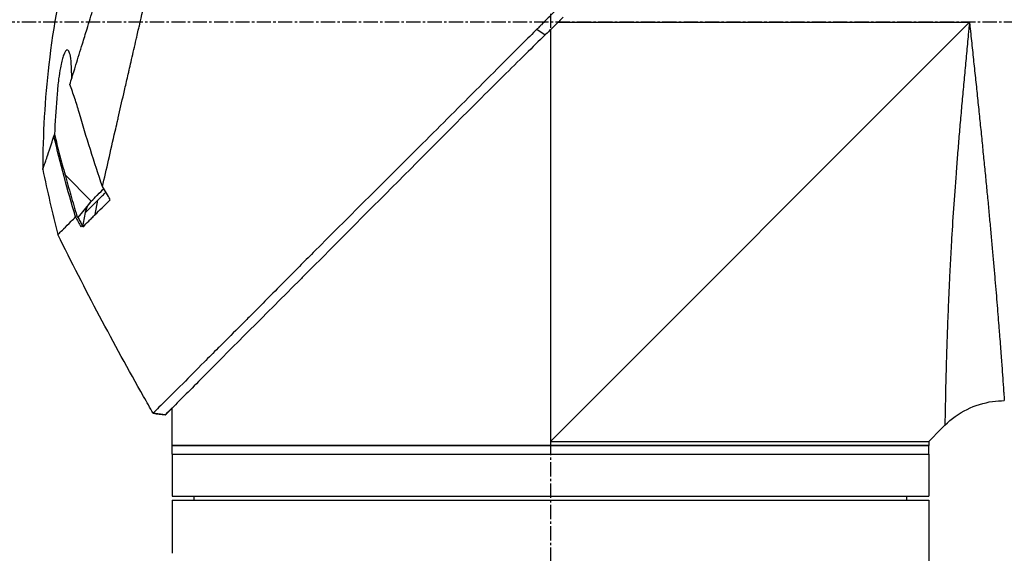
# Model space of a CAD drawing. Header units: millimetres. Extents: x 0 to 5219, y 0 to 2970.
# Tile 87 of 237: x 367 to 484, y 2175 to 2238. Entities that reach past the tile are written whole.
import ezdxf

# ---------------------------------------------------------------- set-up
doc = ezdxf.new("R2010")
doc.units = ezdxf.units.MM
doc.header["$LTSCALE"] = 0.2
doc.linetypes.add('CENTER2', pattern=[1.125, 0.75, -0.125, 0.125, -0.125])
doc.layers.add('02_Center Line', color=1, linetype='CENTER2')

# ---------------------------------------------------------------- blocks, each defined once
blk = doc.blocks.new('A$C49a5a934')
for p, q in [((154.63, 1496.18), (155.63, 1495.5)), ((156.25, 1447.15), (206.1, 1497)), ((156.25, 1496.11), (156.25, 1447.15)), ((157.15, 1497), (206.1, 1497)), ((98.49, 1478.85), (101.61, 1475.72)), ((102.71, 1476.16), (102.71, 1476.16)), ((101.47, 1475.57), (100.02, 1473.77)), ((102.08, 1474.12), (102.39, 1475.84)), ((99.79, 1473.9), (99.79, 1473.9)), ((101.17, 1474.63), (101.17, 1474.63)), ((209.88, 1457), (209.88, 1457)), ((110.41, 1450.31), (108.96, 1450.49)), ((108.96, 1450.49), (108.96, 1450.49)), ((111.25, 1448.65), (111.25, 1451.15)), ((111.25, 1448.65), (111.25, 1448.65)), ((111.25, 1446.65), (111.25, 1448.65)), ((202.75, 1448.65), (201.25, 1447.15)), ((202.75, 1448.65), (203.17, 1449.07)), ((202.75, 1448.65), (202.75, 1448.65)), ((201.25, 1447.15), (201.25, 1446.65)), ((201.25, 1447.15), (201.25, 1447.15)), ((201.25, 1446.65), (111.25, 1446.65)), ((111.25, 1446.65), (201.25, 1446.65)), ((111.25, 1445.65), (111.25, 1446.65)), ((111.25, 1445.65), (201.25, 1445.65)), ((111.25, 1445.65), (111.25, 1440.65)), ((111.25, 1445.65), (201.25, 1445.65)), ((201.25, 1445.65), (201.25, 1446.65)), ((201.25, 1445.65), (201.25, 1440.65)), ((111.25, 1440.65), (201.25, 1440.65)), ((111.25, 1440.15), (201.25, 1440.15)), ((111.25, 1440.15), (111.25, 1433.84)), ((113.86, 1440.15), (113.85, 1440.65)), ((198.64, 1440.15), (198.65, 1440.65)), ((201.25, 1440.15), (201.25, 1437.15)), ((201.25, 1436.65), (201.25, 1425.7))]:
    blk.add_line(p, q)
at = {"extrusion": (0, 0, -1)}
for centre, major_axis, ratio, start_param, end_param in [((280.96, 1527.65), (44.19, -183.8), 1, 1.51817, 1.570796), ((2518.5, 2914), (765.25, 2704.52), 0.999799, 3.899585, 3.900232), ((126.79, 1499.87), (-29.02, -28.06), 0.006576, 0.377371, 0.391215), ((94.56, 1470.26), (157.24, -287.66), 0.019111, 4.710355, 4.714425), ((127.59, 1498.98), (-29.37, -28.27), 0.004865, 5.887634, 5.901943), ((189.95, 1508.95), (-92.5, 175.69), 0.499327, 4.653394, 4.763255), ((449.08, 1645.73), (-133.4, 370.15), 0.996605, 4.537773, 4.543581)]:
    blk.add_ellipse(centre, major_axis=major_axis, ratio=ratio, start_param=start_param, end_param=end_param, dxfattribs=at)
for points, knots in [([(102.94, 1477.46), (103.41, 1479.48), (103.91, 1481.67), (104.53, 1484.4), (104.62, 1484.75), (104.74, 1485.29), (104.78, 1485.47), (105.04, 1486.62), (105.24, 1487.5), (105.59, 1489.01), (105.72, 1489.6), (105.92, 1490.46), (105.99, 1490.77), (106.08, 1491.15), (106.1, 1491.23), (106.19, 1491.63), (106.27, 1491.97), (106.52, 1493.07), (106.7, 1493.85), (106.93, 1494.84), (106.97, 1495.04), (107.08, 1495.52), (107.14, 1495.79), (107.24, 1496.23), (107.29, 1496.41), (107.87, 1498.96), (108.43, 1501.4), (109.14, 1504.49), (109.28, 1505.12), (109.57, 1506.37), (109.71, 1506.98), (110.13, 1508.82), (110.4, 1510.03), (110.76, 1511.56), (110.83, 1511.88), (110.98, 1512.52), (111.05, 1512.84), (111.16, 1513.33), (111.2, 1513.48), (111.27, 1513.79), (111.3, 1513.94), (111.46, 1514.65), (111.6, 1515.22), (111.79, 1516.09), (111.86, 1516.38), (111.99, 1516.96), (112.06, 1517.24), (112.26, 1518.1), (112.38, 1518.67), (112.77, 1520.34), (113.02, 1521.45), (113.52, 1523.61), (113.76, 1524.67), (114.23, 1526.74), (114.46, 1527.74), (114.8, 1529.2), (114.91, 1529.68), (115.12, 1530.62), (115.23, 1531.08), (115.44, 1531.98), (115.54, 1532.43), (116.04, 1534.6), (116.4, 1536.17), (116.96, 1538.63), (117.18, 1539.59), (117.51, 1541.05), (117.64, 1541.62), (117.8, 1542.29), (117.84, 1542.46), (117.89, 1542.7), (117.91, 1542.77), (117.95, 1542.97), (117.98, 1543.09), (118.05, 1543.4), (118.09, 1543.58), (118.15, 1543.85), (118.18, 1543.95), (118.21, 1544.07), (118.21, 1544.11), (118.24, 1544.24), (118.26, 1544.32), (118.29, 1544.43), (118.29, 1544.46), (118.29, 1544.46)], [0.000001, 0.000001, 0.000001, 0.000001, 0.87198, 0.87198, 0.998176, 0.998176, 1.064575, 1.064575, 1.41457, 1.41457, 1.596219, 1.596219, 1.693857, 1.693857, 1.719166, 1.719166, 1.837725, 1.837725, 2.111396, 2.111396, 2.182409, 2.182409, 2.276499, 2.276499, 2.337341, 2.337341, 3.162147, 3.162147, 3.373842, 3.373842, 3.579811, 3.579811, 3.984502, 3.984502, 4.09507, 4.09507, 4.202311, 4.202311, 4.255972, 4.255972, 4.304596, 4.304596, 4.486711, 4.486711, 4.581165, 4.581165, 4.673894, 4.673894, 4.859509, 4.859509, 5.231419, 5.231419, 5.60592, 5.60592, 5.979077, 5.979077, 6.165933, 6.165933, 6.351964, 6.351964, 6.539189, 6.539189, 7.288579, 7.288579, 7.860772, 7.860772, 8.290537, 8.290537, 8.451715, 8.451715, 8.522248, 8.522248, 8.654959, 8.654959, 8.889881, 8.889881, 9.06617, 9.06617, 9.132077, 9.132077, 9.362293, 9.362293, 9.592797, 9.592797, 9.592797, 9.592797]), ([(99.06, 1489.6), (99.15, 1489.88), (99.24, 1490.17), (99.41, 1490.74), (99.51, 1491.04), (99.66, 1491.53), (99.72, 1491.73), (100.03, 1492.75), (100.29, 1493.59), (100.74, 1495.03), (100.92, 1495.62), (101.35, 1497.01), (101.6, 1497.83), (102.01, 1499.13), (102.15, 1499.61), (102.47, 1500.65), (102.65, 1501.2), (103.02, 1502.41), (103.22, 1503.06), (103.65, 1504.46), (103.88, 1505.21), (104.39, 1506.84), (104.65, 1507.71), (105, 1508.81), (105.07, 1509.03), (105.29, 1509.75), (105.45, 1510.25), (105.77, 1511.24), (105.92, 1511.74), (106.24, 1512.73), (106.4, 1513.23), (106.72, 1514.21), (106.88, 1514.71), (107.18, 1515.63), (107.33, 1516.1), (107.55, 1516.8), (107.63, 1517.05), (107.87, 1517.79), (108.02, 1518.27), (108.31, 1519.18), (108.45, 1519.61), (108.74, 1520.51), (108.89, 1520.99), (109.19, 1521.92), (109.33, 1522.38), (110.06, 1524.66), (110.61, 1526.4), (111.26, 1528.45), (111.38, 1528.85), (111.63, 1529.64), (111.76, 1530.03), (112.11, 1531.17), (112.34, 1531.89), (112.77, 1533.28), (112.98, 1533.94), (113.34, 1535.09), (113.49, 1535.59), (113.9, 1536.9), (114.12, 1537.64), (114.46, 1538.76), (114.58, 1539.18), (114.77, 1539.82), (114.84, 1540.07), (114.94, 1540.43), (114.98, 1540.57), (115.02, 1540.73), (115.03, 1540.77), (115.08, 1540.94), (115.1, 1541.05), (115.14, 1541.18), (115.15, 1541.22), (115.15, 1541.22)], [0.000001, 0.000001, 0.000001, 0.000001, 0.11946, 0.11946, 0.241052, 0.241052, 0.321692, 0.321692, 0.643653, 0.643653, 0.858623, 0.858623, 1.144694, 1.144694, 1.308122, 1.308122, 1.494874, 1.494874, 1.708069, 1.708069, 1.951832, 1.951832, 2.230695, 2.230695, 2.303189, 2.303189, 2.46479, 2.46479, 2.625297, 2.625297, 2.787922, 2.787922, 2.946664, 2.946664, 3.08253, 3.08253, 3.156368, 3.156368, 3.305764, 3.305764, 3.43529, 3.43529, 3.579096, 3.579096, 3.721833, 3.721833, 4.292184, 4.292184, 4.435257, 4.435257, 4.578157, 4.578157, 4.862917, 4.862917, 5.148905, 5.148905, 5.393875, 5.393875, 5.822939, 5.822939, 6.144758, 6.144758, 6.385994, 6.385994, 6.566823, 6.566823, 6.63475, 6.63475, 6.873456, 6.873456, 7.112007, 7.112007, 7.112007, 7.112007]), ([(103.44, 1518.7), (99.89, 1510.22), (97.61, 1501.12), (96.08, 1487.85), (95.84, 1483.67), (95.83, 1479.5)], [0, 0, 0, 0, 2.758267, 2.758267, 4.009408, 4.009408, 4.009408, 4.009408]), ([(156.77, 1498.35), (156.72, 1498.29), (156.63, 1498.2), (156.42, 1497.99), (156.34, 1497.9), (156.07, 1497.62), (155.89, 1497.44), (155.53, 1497.08), (155.34, 1496.88), (155.08, 1496.63), (154.99, 1496.54), (154.77, 1496.32), (154.66, 1496.21), (154.63, 1496.18)], [0.0012617, 0.0012617, 0.0012617, 0.0012617, 0.0227877, 0.0227877, 0.0388309, 0.0388309, 0.0709865, 0.0709865, 0.1023123, 0.1023123, 0.1191004, 0.1191004, 0.1425667, 0.1425667, 0.1425667, 0.1425667]), ([(157.76, 1497.62), (157.71, 1497.57), (157.4, 1497.25), (157.04, 1496.89), (156.86, 1496.71), (156.5, 1496.35), (156.32, 1496.18), (155.98, 1495.84), (155.69, 1495.56), (155.62, 1495.5)], [0.00043088, 0.00043088, 0.00043088, 0.00043088, 0.0154414, 0.0154414, 0.03075173, 0.03075173, 0.04552895, 0.04552895, 0.05960793, 0.05960793, 0.05960793, 0.05960793]), ([(154.63, 1496.18), (154.36, 1495.91), (154.11, 1495.67), (153.49, 1495.04), (153.2, 1494.75), (152.34, 1493.9), (151.77, 1493.33), (150.06, 1491.61), (148.92, 1490.47), (145.51, 1487.06), (143.26, 1484.81), (135.92, 1477.48), (131.69, 1473.29), (127.67, 1469.26), (127.12, 1468.71), (126.05, 1467.63), (125.51, 1467.09), (123.6, 1465.17), (122.34, 1463.88), (120.73, 1462.27), (120.34, 1461.89), (119.16, 1460.7), (118.4, 1459.94), (117.35, 1458.89), (117.03, 1458.57), (116.14, 1457.68), (115.58, 1457.12), (114.12, 1455.66), (113.28, 1454.79), (111.39, 1452.92), (110.48, 1452.03), (109.57, 1451.12), (109.34, 1450.88), (109.11, 1450.65), (109.05, 1450.59), (109.01, 1450.54), (109, 1450.53), (108.99, 1450.52), (108.98, 1450.51), (108.97, 1450.5), (108.97, 1450.5), (108.97, 1450.5), (108.96, 1450.5), (108.96, 1450.49), (108.96, 1450.49), (108.96, 1450.49), (108.96, 1450.49), (108.96, 1450.49)], [0, 0, 0, 0, 0.115596, 0.115596, 0.212113, 0.212113, 0.405093, 0.405093, 0.790972, 0.790972, 1.563393, 1.563393, 3.332159, 3.332159, 3.60987, 3.60987, 3.890806, 3.890806, 4.623507, 4.623507, 4.856845, 4.856845, 5.35641, 5.35641, 5.576842, 5.576842, 5.990665, 5.990665, 6.711546, 6.711546, 7.79125, 7.79125, 8.330789, 8.330789, 8.599474, 8.599474, 8.666532, 8.666532, 8.716444, 8.716444, 8.791539, 8.791539, 8.829086, 8.829086, 8.847858, 8.847858, 8.871461, 8.871461, 8.871461, 8.871461]), ([(206.1, 1497), (206.08, 1496.81), (206.04, 1496.43), (205.97, 1495.66), (205.84, 1494.32), (205.66, 1492.42), (205.45, 1490.15), (205.24, 1487.9), (205.04, 1485.65), (204.85, 1483.41), (204.67, 1481.2), (204.44, 1478.31), (204.19, 1474.81), (204, 1471.78), (203.89, 1469.82), (203.82, 1468.52), (203.74, 1466.96), (203.65, 1465.15), (203.58, 1463.43), (203.51, 1461.79), (203.46, 1460.23), (203.41, 1459), (203.38, 1458.05), (203.36, 1457.13), (203.32, 1456.05), (203.28, 1454.47), (203.24, 1452.76), (203.22, 1451.54), (203.2, 1450.86), (203.2, 1450.45), (203.18, 1449.82), (203.18, 1449.35), (203.17, 1449.11), (203.17, 1449.07), (203.17, 1449.07)], [-0.00005585, -0.00005585, -0.00005585, -0.00005585, 0.00051707, 0.00109, 0.00223584, 0.00452754, 0.00681923, 0.00911093, 0.01140263, 0.01369432, 0.01598602, 0.01827771, 0.0228611, 0.02744449, 0.02859034, 0.02973619, 0.03202788, 0.03431958, 0.03661127, 0.03890297, 0.04119466, 0.04348636, 0.04463221, 0.04577806, 0.04806975, 0.05036145, 0.05494484, 0.05952823, 0.06067408, 0.06181992, 0.06411162, 0.06869501, 0.0709867, 0.07327246, 0.07327246, 0.07327246, 0.07327246]), ([(206.1, 1497), (206.12, 1496.82), (206.14, 1496.63), (206.16, 1496.45), (206.18, 1496.26), (206.2, 1496.08), (206.22, 1495.89), (206.26, 1495.52), (206.29, 1495.16), (206.33, 1494.79), (206.37, 1494.42), (206.41, 1494.05), (206.45, 1493.69), (206.49, 1493.32), (206.53, 1492.96), (206.57, 1492.59), (206.64, 1491.86), (206.72, 1491.14), (206.8, 1490.41), (206.88, 1489.69), (206.95, 1488.97), (207.03, 1488.25), (207.1, 1487.53), (207.18, 1486.81), (207.25, 1486.1), (207.25, 1486.09), (207.25, 1486.09), (207.25, 1486.09), (207.32, 1485.38), (207.4, 1484.67), (207.47, 1483.97), (207.47, 1483.96), (207.47, 1483.96), (207.47, 1483.95), (207.51, 1483.6), (207.54, 1483.25), (207.58, 1482.91), (207.58, 1482.9), (207.58, 1482.9), (207.58, 1482.89), (207.61, 1482.55), (207.65, 1482.2), (207.68, 1481.86), (207.68, 1481.86), (207.68, 1481.85), (207.68, 1481.85), (207.75, 1481.16), (207.82, 1480.48), (207.89, 1479.81), (207.89, 1479.8), (207.89, 1479.8), (207.89, 1479.79), (207.96, 1479.12), (208.02, 1478.45), (208.09, 1477.8), (208.09, 1477.79), (208.09, 1477.79), (208.09, 1477.78), (208.15, 1477.13), (208.21, 1476.48), (208.27, 1475.84), (208.27, 1475.83), (208.27, 1475.83), (208.28, 1475.82), (208.34, 1475.18), (208.4, 1474.54), (208.46, 1473.91), (208.51, 1473.29), (208.57, 1472.67), (208.63, 1472.06), (208.63, 1472.06), (208.63, 1472.05), (208.63, 1472.05), (208.66, 1471.74), (208.69, 1471.44), (208.71, 1471.13), (208.74, 1470.84), (208.77, 1470.54), (208.79, 1470.25), (208.79, 1470.24), (208.79, 1470.24), (208.79, 1470.23), (208.82, 1469.94), (208.85, 1469.65), (208.87, 1469.36), (208.87, 1469.36), (208.87, 1469.35), (208.87, 1469.35), (208.9, 1469.06), (208.92, 1468.78), (208.95, 1468.5), (208.95, 1468.49), (208.95, 1468.49), (208.95, 1468.48), (209, 1467.91), (209.05, 1467.35), (209.1, 1466.81), (209.14, 1466.27), (209.19, 1465.74), (209.23, 1465.23), (209.23, 1465.22), (209.23, 1465.22), (209.23, 1465.22), (209.27, 1464.7), (209.32, 1464.2), (209.36, 1463.71), (209.36, 1463.71), (209.36, 1463.7), (209.36, 1463.7), (209.4, 1463.21), (209.44, 1462.73), (209.47, 1462.27), (209.47, 1462.27), (209.47, 1462.26), (209.48, 1462.26), (209.51, 1461.8), (209.55, 1461.35), (209.58, 1460.91), (209.58, 1460.91), (209.58, 1460.9), (209.58, 1460.9), (209.6, 1460.68), (209.62, 1460.47), (209.63, 1460.26), (209.63, 1460.25), (209.64, 1460.25), (209.64, 1460.25), (209.65, 1460.04), (209.67, 1459.83), (209.68, 1459.63), (209.68, 1459.62), (209.68, 1459.62), (209.68, 1459.62), (209.72, 1459.21), (209.75, 1458.81), (209.78, 1458.43), (209.78, 1458.43), (209.78, 1458.43), (209.78, 1458.43), (209.81, 1458.05), (209.83, 1457.69), (209.86, 1457.34), (209.86, 1457.34), (209.86, 1457.34), (209.86, 1457.34), (209.88, 1456.99), (209.91, 1456.66), (209.93, 1456.34), (209.96, 1456.03), (209.98, 1455.74), (210, 1455.46), (210, 1455.45), (210, 1455.45), (210, 1455.45), (210.04, 1454.89), (210.07, 1454.39), (210.11, 1453.96), (210.11, 1453.85), (210.12, 1453.75), (210.13, 1453.65), (210.13, 1453.55), (210.14, 1453.45), (210.15, 1453.36), (210.16, 1453.18), (210.17, 1453.02), (210.18, 1452.87), (210.2, 1452.58), (210.22, 1452.37), (210.23, 1452.22), (210.23, 1452.15), (210.24, 1452.09), (210.24, 1452.06), (210.24, 1452.02), (210.24, 1452), (210.24, 1452), (210.24, 1452), (210.24, 1452), (210.24, 1452)], [-0.00005797, -0.00005797, -0.00005797, -0.00005797, 0.00049405, 0.00049405, 0.00049405, 0.00104607, 0.00104607, 0.00104607, 0.0021501, 0.0021501, 0.0021501, 0.00325414, 0.00325414, 0.00325414, 0.00435817, 0.00435817, 0.00435817, 0.00656624, 0.00656624, 0.00656624, 0.00877431, 0.00877431, 0.00877431, 0.01098238, 0.01098238, 0.01098238, 0.01099361, 0.01099361, 0.01099361, 0.01319044, 0.01319044, 0.01319044, 0.01320357, 0.01320357, 0.01320357, 0.01429448, 0.01429448, 0.01429448, 0.01430847, 0.01430847, 0.01430847, 0.01539851, 0.01539851, 0.01539851, 0.01541335, 0.01541335, 0.01541335, 0.01760658, 0.01760658, 0.01760658, 0.01762291, 0.01762291, 0.01762291, 0.01981465, 0.01981465, 0.01981465, 0.01983223, 0.01983223, 0.01983223, 0.02202272, 0.02202272, 0.02202272, 0.02204132, 0.02204132, 0.02204132, 0.02425053, 0.02425053, 0.02425053, 0.02643885, 0.02643885, 0.02643885, 0.02645881, 0.02645881, 0.02645881, 0.02756281, 0.02756281, 0.02756281, 0.02864692, 0.02864692, 0.02864692, 0.02866725, 0.02866725, 0.02866725, 0.02975095, 0.02975095, 0.02975095, 0.02977133, 0.02977133, 0.02977133, 0.03085499, 0.03085499, 0.03085499, 0.03087541, 0.03087541, 0.03087541, 0.03308346, 0.03308346, 0.03308346, 0.03527112, 0.03527112, 0.03527112, 0.03529119, 0.03529119, 0.03529119, 0.03747919, 0.03747919, 0.03747919, 0.03749882, 0.03749882, 0.03749882, 0.03968726, 0.03968726, 0.03968726, 0.03970627, 0.03970627, 0.03970627, 0.04189533, 0.04189533, 0.04189533, 0.04191356, 0.04191356, 0.04191356, 0.04299936, 0.04299936, 0.04299936, 0.04301713, 0.04301713, 0.04301713, 0.0441034, 0.0441034, 0.0441034, 0.0441207, 0.0441207, 0.0441207, 0.04631147, 0.04631147, 0.04631147, 0.04632769, 0.04632769, 0.04632769, 0.04851953, 0.04851953, 0.04851953, 0.0485346, 0.0485346, 0.0485346, 0.05074146, 0.05074146, 0.05074146, 0.05293567, 0.05293567, 0.05293567, 0.05294817, 0.05294817, 0.05294817, 0.05735181, 0.05735181, 0.05735181, 0.05845584, 0.05845584, 0.05845584, 0.05955987, 0.05955987, 0.05955987, 0.06176794, 0.06176794, 0.06176794, 0.06618408, 0.06618408, 0.06618408, 0.06839215, 0.06839215, 0.06839215, 0.07060022, 0.07060022, 0.07060022, 0.07060712, 0.07060712, 0.07060712, 0.07060712]), ([(155.62, 1495.5), (154.85, 1494.76), (154.09, 1494.01), (152.41, 1492.37), (151.5, 1491.47), (148.65, 1488.64), (146.71, 1486.7), (140.79, 1480.77), (136.84, 1476.79), (131.09, 1471.03), (129.16, 1469.1), (126.99, 1466.92), (126.68, 1466.61), (122.19, 1462.11), (118.39, 1458.32), (115.32, 1455.23), (115.12, 1455.03), (114.18, 1454.07), (113.49, 1453.39), (112.11, 1452.01), (111.48, 1451.38), (110.85, 1450.74), (110.69, 1450.58), (110.52, 1450.42), (110.48, 1450.38), (110.44, 1450.34), (110.43, 1450.33), (110.42, 1450.32), (110.42, 1450.32), (110.42, 1450.31), (110.42, 1450.31), (110.41, 1450.31), (110.41, 1450.31), (110.41, 1450.31), (110.41, 1450.31), (110.41, 1450.31)], [-7.620463, -7.620463, -7.620463, -7.620463, -7.336805, -7.336805, -6.999081, -6.999081, -6.270272, -6.270272, -4.749597, -4.749597, -3.95115, -3.95115, -3.814973, -3.814973, -1.971605, -1.971605, -1.846597, -1.846597, -1.347406, -1.347406, -0.675491, -0.675491, -0.339165, -0.339165, -0.169556, -0.169556, -0.084774, -0.084774, -0.042597, -0.042597, -0.021599, -0.021599, -0.011128, -0.011128, -0.000028, -0.000028, -0.000028, -0.000028]), ([(99.28, 1490.31), (99.28, 1490.95), (99.27, 1491.41), (99.23, 1492.19), (99.19, 1492.63), (99.07, 1493.24), (99.01, 1493.45), (98.87, 1493.68), (98.79, 1493.73), (98.67, 1493.69), (98.58, 1493.63), (98.4, 1493.3), (98.34, 1493.15), (98.22, 1492.79), (98.16, 1492.6), (98.05, 1492.14), (97.99, 1491.87), (97.86, 1491.17), (97.79, 1490.72), (97.64, 1489.6), (97.6, 1489.04), (97.55, 1488.4), (97.53, 1488.17), (97.4, 1486.52), (97.31, 1485.14), (97.23, 1483.67)], [-1.705013, -1.705013, -1.705013, -1.705013, -1.556708, -1.556708, -1.329106, -1.329106, -1.145925, -1.145925, -0.996981, -0.996981, -0.898581, -0.898581, -0.842466, -0.842466, -0.790237, -0.790237, -0.729818, -0.729818, -0.639276, -0.639276, -0.510567, -0.510567, -0.441089, -0.441089, -0.000001, -0.000001, -0.000001, -0.000001]), ([(100.16, 1486.28), (100, 1486.84), (99.83, 1487.4), (99.46, 1488.51), (99.26, 1489.06), (99.06, 1489.6)], [0.000001, 0.000001, 0.000001, 0.000001, 0.1746079, 0.1746079, 0.3493254, 0.3493254, 0.3493254, 0.3493254]), ([(102.94, 1477.46), (102.46, 1478.87), (101.97, 1480.36), (101.03, 1483.34), (100.57, 1484.85), (100.16, 1486.28)], [0.000001, 0.000001, 0.000001, 0.000001, 0.4445869, 0.4445869, 0.8865288, 0.8865288, 0.8865288, 0.8865288]), ([(95.83, 1479.5), (95.83, 1479.5), (95.83, 1479.5), (95.83, 1479.5), (95.83, 1479.51), (95.86, 1479.57), (95.9, 1479.69), (95.91, 1479.71), (95.92, 1479.73), (95.92, 1479.75), (95.98, 1479.9), (96.05, 1480.1), (96.11, 1480.27), (96.14, 1480.36), (96.16, 1480.44), (96.19, 1480.51), (96.26, 1480.72), (96.34, 1480.96), (96.43, 1481.23), (96.56, 1481.61), (96.71, 1482.05), (96.87, 1482.55), (96.96, 1482.84), (97.06, 1483.14), (97.16, 1483.46)], [-0.9997805, -0.9997805, -0.9997805, -0.9997805, -0.9852531, -0.9852531, -0.9852531, -0.7801742, -0.7801742, -0.7801742, -0.75, -0.75, -0.75, -0.5788911, -0.5788911, -0.5788911, -0.5, -0.5, -0.5, -0.3424334, -0.3424334, -0.3424334, -0.1230002, -0.1230002, -0.1230002, 0, 0, 0, 0]), ([(97.16, 1483.46), (97.17, 1483.49), (97.18, 1483.52), (97.21, 1483.6), (97.22, 1483.64), (97.23, 1483.67)], [-0.04707166, -0.04707166, -0.04707166, -0.04707166, -0.02156687, -0.02156687, -0.00000099, -0.00000099, -0.00000099, -0.00000099]), ([(97.23, 1483.67), (97.43, 1482.87), (97.63, 1482.06), (98.05, 1480.45), (98.27, 1479.65), (98.49, 1478.85)], [0.000001, 0.000001, 0.000001, 0.000001, 0.2490275, 0.2490275, 0.498054, 0.498054, 0.498054, 0.498054]), ([(98.49, 1478.85), (98.51, 1478.76), (98.54, 1478.66), (98.6, 1478.45), (98.63, 1478.35), (98.71, 1478.04), (98.77, 1477.84), (98.94, 1477.23), (99.06, 1476.83), (99.41, 1475.61), (99.65, 1474.81), (99.89, 1474)], [-0.5086362, -0.5086362, -0.5086362, -0.5086362, -0.4739534, -0.4739534, -0.441906, -0.441906, -0.3787937, -0.3787937, -0.2524889, -0.2524889, -0.000008, -0.000008, -0.000008, -0.000008]), ([(101.61, 1475.72), (101.83, 1475.94), (102.06, 1476.17), (102.31, 1476.42), (102.32, 1476.43), (102.33, 1476.44), (102.34, 1476.45), (102.66, 1476.77), (102.92, 1477.03), (103.1, 1477.21)], [0, 0, 0, 0, 0.2423045, 0.2423045, 0.2423045, 0.25, 0.25, 0.25, 0.4698867, 0.4698867, 0.4698867, 0.4698867]), ([(102.39, 1475.84), (102.47, 1475.92), (102.61, 1476.06), (102.83, 1476.27), (102.99, 1476.43), (103.13, 1476.57), (103.24, 1476.68), (103.25, 1476.7), (103.26, 1476.71), (103.28, 1476.72), (103.3, 1476.74), (103.32, 1476.76), (103.35, 1476.79)], [-1, -1, -1, -1, -0.75, -0.75, -0.75, -0.5269223, -0.5269223, -0.5269223, -0.5, -0.5, -0.5, -0.441661, -0.441661, -0.441661, -0.441661]), ([(100.91, 1474.37), (101.13, 1474.59), (101.36, 1474.82), (101.6, 1475.06), (101.61, 1475.07), (101.61, 1475.07), (101.61, 1475.07), (101.86, 1475.31), (102.12, 1475.58), (102.39, 1475.84)], [-1, -1, -1, -1, -0.5031772, -0.5031772, -0.5031772, -0.5, -0.5, -0.5, 0, 0, 0, 0]), ([(100.91, 1474.37), (100.92, 1474.42), (100.96, 1474.67), (101.22, 1475.21), (101.34, 1475.4), (101.47, 1475.57)], [0.00000226, 0.00000226, 0.00000226, 0.00000226, 0.01532774, 0.01532774, 0.02361868, 0.02361868, 0.02361868, 0.02361868]), ([(101.47, 1475.57), (101.48, 1475.58), (101.49, 1475.58), (101.5, 1475.6), (101.5, 1475.6), (101.52, 1475.62), (101.53, 1475.64), (101.56, 1475.66), (101.57, 1475.68), (101.58, 1475.69), (101.59, 1475.7), (101.6, 1475.71), (101.61, 1475.72), (101.61, 1475.72)], [0.000001, 0.000001, 0.000001, 0.000001, 0.00272697, 0.00272697, 0.00542648, 0.00542648, 0.01073802, 0.01073802, 0.01585747, 0.01585747, 0.01837058, 0.01837058, 0.02084972, 0.02084972, 0.02084972, 0.02084972]), ([(102.08, 1474.12), (102.34, 1474.38), (102.61, 1474.65), (103.21, 1475.25), (103.54, 1475.57), (103.87, 1475.9)], [0, 0, 0, 0, 0.2242367, 0.2242367, 0.4651784, 0.4651784, 0.4651784, 0.4651784]), ([(97.64, 1471.75), (97.64, 1471.75), (97.64, 1471.75), (97.65, 1471.76), (97.66, 1471.77), (97.67, 1471.78), (97.68, 1471.79), (97.72, 1471.82), (97.76, 1471.87), (97.82, 1471.93), (97.94, 1472.04), (98.11, 1472.21), (98.34, 1472.45), (98.35, 1472.45), (98.35, 1472.46), (98.36, 1472.46), (98.59, 1472.69), (98.87, 1472.98), (99.23, 1473.34), (99.39, 1473.5), (99.56, 1473.67), (99.74, 1473.85)], [0.0000759, 0.0000759, 0.0000759, 0.0000759, 0.0768214, 0.0768214, 0.0768214, 0.1521768, 0.1521768, 0.1521768, 0.2988063, 0.2988063, 0.2988063, 0.5714286, 0.5714286, 0.5714286, 0.5782623, 0.5782623, 0.5782623, 0.8701763, 0.8701763, 0.8701763, 1, 1, 1, 1]), ([(99.89, 1474), (99.91, 1473.96), (99.93, 1473.92), (99.98, 1473.84), (100, 1473.81), (100.02, 1473.77)], [-0.02701964, -0.02701964, -0.02701964, -0.02701964, -0.01351028, -0.01351028, -0.000001, -0.000001, -0.000001, -0.000001]), ([(100.02, 1473.77), (100.11, 1473.61), (100.2, 1473.46), (100.37, 1473.15), (100.46, 1472.99), (100.54, 1472.83)], [-0.1067409, -0.1067409, -0.1067409, -0.1067409, -0.0533713, -0.0533713, -0.0000018, -0.0000018, -0.0000018, -0.0000018]), ([(100.62, 1472.69), (100.68, 1472.96), (100.73, 1473.26), (100.82, 1473.8), (100.87, 1474.12), (100.91, 1474.37)], [0.000001, 0.000001, 0.000001, 0.000001, 0.083636, 0.083636, 0.1696312, 0.1696312, 0.1696312, 0.1696312]), ([(100.62, 1472.69), (100.84, 1472.9), (101.07, 1473.12), (101.43, 1473.48), (101.56, 1473.61), (101.75, 1473.8), (101.81, 1473.86), (101.91, 1473.96), (101.94, 1473.99), (101.99, 1474.04), (102.01, 1474.06), (102.05, 1474.09), (102.06, 1474.11), (102.08, 1474.12)], [0.000001, 0.000001, 0.000001, 0.000001, 0.2318332, 0.2318332, 0.3483456, 0.3483456, 0.40613, 0.40613, 0.4349144, 0.4349144, 0.4492809, 0.4492809, 0.4664527, 0.4664527, 0.4664527, 0.4664527]), ([(100.54, 1472.83), (100.56, 1472.81), (100.57, 1472.79), (100.6, 1472.74), (100.61, 1472.71), (100.62, 1472.69)], [-0.01682573, -0.01682573, -0.01682573, -0.01682573, -0.00841337, -0.00841337, -0.00000101, -0.00000101, -0.00000101, -0.00000101]), ([(203.17, 1449.07), (203.94, 1449.84), (204.84, 1450.48), (206.76, 1451.43), (207.8, 1451.75), (209.31, 1451.97), (209.78, 1452), (210.24, 1452)], [0, 0, 0, 0, 0.3242583, 0.3242583, 0.6426929, 0.6426929, 0.7824853, 0.7824853, 0.7824853, 0.7824853]), ([(110.41, 1450.31), (110.41, 1450.31), (110.43, 1450.32), (110.55, 1450.44), (110.82, 1450.71), (111.25, 1451.15)], [-8.6028048, -8.6028048, -8.6028048, -8.6028048, -8.4195703, -8.4195703, -7.7286267, -7.7286267, -7.7286267, -7.7286267]), ([(156.25, 1447.15), (156.27, 1447.15), (156.29, 1447.15), (158.55, 1447.15), (160.78, 1447.15), (165.21, 1447.15), (167.4, 1447.15), (170.97, 1447.15), (172.37, 1447.15), (174.53, 1447.15), (175.31, 1447.15), (178.12, 1447.15), (180.09, 1447.15), (183.02, 1447.15), (184.06, 1447.15), (186.18, 1447.15), (187.25, 1447.15), (189.3, 1447.15), (190.28, 1447.15), (192.12, 1447.15), (192.98, 1447.15), (194.59, 1447.15), (195.34, 1447.15), (196.71, 1447.15), (197.33, 1447.15), (198.44, 1447.15), (198.92, 1447.15), (199.76, 1447.15), (200.12, 1447.15), (200.68, 1447.15), (200.89, 1447.15), (201.16, 1447.15), (201.23, 1447.15), (201.25, 1447.15)], [-0.005485, -0.005485, -0.005485, -0.005485, 0, 0, 0.672232, 0.672232, 1.344501, 1.344501, 1.792512, 1.792512, 2.048534, 2.048534, 2.731437, 2.731437, 3.121573, 3.121573, 3.559727, 3.559727, 3.997928, 3.997928, 4.436084, 4.436084, 4.874274, 4.874274, 5.31242, 5.31242, 5.750596, 5.750596, 6.188714, 6.188714, 6.626878, 6.626878, 7.015097, 7.015097, 7.015097, 7.015097]), ([(201.25, 1437.15), (201.25, 1437.09), (201.25, 1437.02), (201.25, 1436.9), (201.25, 1436.84), (201.25, 1436.75), (201.25, 1436.71), (201.25, 1436.66), (201.25, 1436.65), (201.25, 1436.65)], [0, 0, 0, 0, 0.0188345, 0.0188345, 0.037669, 0.037669, 0.0565035, 0.0565035, 0.075338, 0.075338, 0.075338, 0.075338])]:
    blk.add_open_spline(points, degree=3, knots=knots)
for points in [[(95.83, 1479.5), (96.38, 1476.9), (96.98, 1474.32), (97.64, 1471.75)], [(210.24, 1452), (210.24, 1452), (210.24, 1452), (210.24, 1452)], [(108.96, 1450.49), (109.45, 1450.43), (109.93, 1450.37), (110.41, 1450.31)]]:
    blk.add_open_spline(points, degree=3)
at = {"layer": '02_Center Line', "ltscale": 11.288275}
for p, q in [((156.25, 1556.44), (156.25, 1311.45)), ((285.54, 1497), (83.32, 1497))]:
    blk.add_line(p, q, dxfattribs=at)

msp = doc.modelspace()

# ---------------------------------------------------------------- block references
msp.add_blockref('A$C49a5a934', (274.157, 740.896))

doc.saveas('drawing.dxf')
